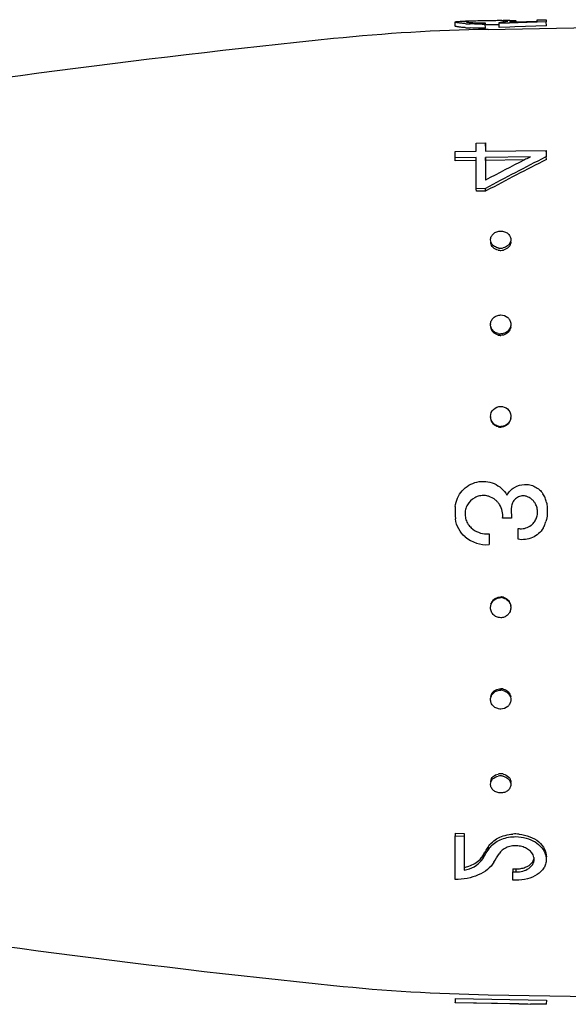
# Model space of a CAD drawing. Header units: millimetres. Extents: x -727 to 69715, y -15705 to 98123.
# Tile 194 of 256: x 45425 to 45452, y -15013 to -14965. Entities that reach past the tile are written whole.
import ezdxf

# ---------------------------------------------------------------- set-up
doc = ezdxf.new("R2010")
doc.units = ezdxf.units.MM

msp = doc.modelspace()

# ---------------------------------------------------------------- linework, layer by layer
at = {"color": 0, "linetype": 'Continuous'}
for p, q in [((45446.472, -14965.056), (45446.469, -14964.856)), ((45447.105, -14964.81), (45447.12, -14964.809)), ((45447.12, -14964.809), (45447.132, -14964.809)), ((45447.121, -14964.869), (45447.12, -14964.823)), ((45448.034, -14964.796), (45447.912, -14964.798)), ((45447.958, -14964.895), (45447.958, -14964.958)), ((45447.962, -14965.157), (45447.958, -14964.958)), ((45448.035, -14964.996), (45447.96, -14964.997)), ((45448.104, -14965.22), (45457.972, -14965.047)), ((45448.646, -14964.99), (45448.615, -14964.99)), ((45448.644, -14964.929), (45448.644, -14964.876)), ((45449.074, -14964.913), (45448.644, -14964.929)), ((45448.648, -14965.128), (45448.644, -14964.929)), ((45449.164, -14965.109), (45448.648, -14965.128)), ((45448.868, -14964.856), (45448.867, -14964.792)), ((45449.161, -14964.91), (45449.074, -14964.913)), ((45449.156, -14964.861), (45449.459, -14964.852)), ((45450.452, -14964.865), (45449.161, -14964.91)), ((45449.422, -14965.1), (45449.164, -14965.109)), ((45449.305, -14964.857), (45449.305, -14964.842)), ((45450.971, -14965.046), (45449.422, -14965.1)), ((45449.459, -14964.852), (45450.518, -14964.818)), ((45449.468, -14964.798), (45449.469, -14964.851)), ((45450.519, -14964.862), (45450.452, -14964.865)), ((45450.518, -14964.75), (45450.968, -14964.742)), ((45450.518, -14964.818), (45450.518, -14964.75)), ((45450.968, -14964.847), (45450.519, -14964.862)), ((45450.968, -14964.742), (45450.968, -14964.847)), ((45450.971, -14965.046), (45450.968, -14964.847)), ((45447.518, -14970.826), (45447.968, -14970.821)), ((45447.518, -14971.232), (45447.518, -14970.826)), ((45447.968, -14970.821), (45447.968, -14971.226)), ((45447.972, -14970.971), (45447.968, -14970.821)), ((45446.469, -14971.245), (45447.518, -14971.232)), ((45446.469, -14971.556), (45446.469, -14971.245)), ((45447.968, -14971.226), (45450.968, -14971.187)), ((45450.968, -14971.187), (45450.968, -14971.499)), ((45450.971, -14971.334), (45450.968, -14971.187)), ((45447.518, -14971.543), (45446.469, -14971.556)), ((45446.472, -14971.7), (45446.469, -14971.556)), ((45447.522, -14971.687), (45446.472, -14971.7)), ((45447.518, -14973.075), (45447.518, -14971.543)), ((45450.183, -14971.509), (45447.968, -14971.537)), ((45447.968, -14971.537), (45447.968, -14972.656)), ((45447.972, -14971.682), (45447.968, -14971.537)), ((45449.889, -14971.657), (45447.972, -14971.682)), ((45447.972, -14971.682), (45447.972, -14972.539)), ((45450.127, -14971.537), (45450.183, -14971.509)), ((45450.968, -14971.499), (45450.913, -14971.527)), ((45450.971, -14971.643), (45450.968, -14971.499)), ((45447.968, -14973.07), (45447.518, -14973.075)), ((45447.522, -14973.206), (45447.518, -14973.075)), ((45447.972, -14973.201), (45447.522, -14973.206)), ((45447.972, -14973.201), (45447.968, -14973.07)), ((45448.024, -14973.173), (45447.972, -14973.201)), ((45449.258, -14989.324), (45448.808, -14989.324)), ((45449.578, -14990.365), (45449.578, -14989.83)), ((45448.148, -14990.093), (45448.148, -14990.627)), ((45446.472, -15004.862), (45446.469, -15004.994)), ((45446.469, -15007.136), (45446.469, -15004.994)), ((45446.469, -15004.994), (45446.918, -15004.999)), ((45446.472, -15004.862), (45446.922, -15004.867)), ((45446.922, -15004.867), (45446.918, -15004.999)), ((45446.918, -15004.999), (45446.918, -15006.687)), ((45447.949, -15005.927), (45447.977, -15005.879)), ((45448.066, -15005.599), (45448.094, -15005.551)), ((45448.094, -15005.551), (45448.09, -15005.689)), ((45447.839, -15005.974), (45447.835, -15006.115)), ((45449.322, -15006.619), (45449.318, -15006.765)), ((45449.318, -15007.173), (45449.318, -15006.765)), ((45449.318, -15006.765), (45449.468, -15006.767)), ((45449.322, -15006.619), (45449.472, -15006.621)), ((45449.472, -15006.621), (45449.468, -15006.767)), ((45449.468, -15007.175), (45449.318, -15007.173)), ((45446.472, -15013.007), (45446.469, -15013.207)), ((45446.469, -15013.219), (45446.469, -15013.207)), ((45446.469, -15013.207), (45450.968, -15013.285)), ((45449.618, -15013.274), (45446.469, -15013.219)), ((45446.472, -15013.007), (45450.971, -15013.086)), ((45448.104, -15012.823), (45457.972, -15012.995)), ((45450.971, -15013.086), (45450.968, -15013.285)), ((45450.971, -15013.096), (45450.968, -15013.296)), ((45449.618, -15013.277), (45449.618, -15013.274)), ((45449.618, -15013.277), (45450.181, -15013.287)), ((45450.968, -15013.285), (45450.968, -15013.296))]:
    msp.add_line(p, q, dxfattribs=at)
for centre, radius, start, end in [((45447.587, -14956.38), 8.577, 265.8256, 266.6258), ((45447.588, -14956.529), 8.626, 265.8559, 266.6507), ((45447.736, -15000.544), 35.74, 91.0124, 91.2155), ((45447.66, -14955.126), 9.833, 266.6318, 267.396), ((45447.661, -14955.258), 9.899, 266.6567, 267.4156), ((45447.265, -14966.605), 1.789, 94.2534, 94.6326), ((45447.321, -14967.374), 2.559, 93.4587, 94.2283), ((45447.741, -14952.416), 12.544, 270.2757, 270.9914), ((45447.784, -14954.867), 10.03, 270.3767, 270.9938), ((45448.195, -14958.468), 6.424, 274.0065, 274.7622), ((45448.281, -14959.51), 5.379, 274.7701, 275.5791), ((45448.717, -14970.07), 5.28, 88.3745, 89.198), ((45449.578, -15006.899), 42.126, 90.8463, 91.0033), ((45449.292, -14987.798), 23.023, 90.5699, 90.8389), ((45449.192, -14978.002), 13.227, 90.1311, 90.5589), ((45449.675, -15055.206), 90, 91, 95.86353), ((45491.56, -15463.061), 500, 95.86353, 99.2151), ((45498.257, -15065.461), 105.191, 116.74897, 118.55954), ((45497.801, -15066.125), 105.923, 116.89327, 118.06457), ((45497.993, -15065.838), 105.279, 116.52799, 118.3353), ((45494.889, -15060.437), 99.533, 116.72558, 116.87901), ((45448.561, -14975.701), 0.34, 181.8386, 189.2299), ((45448.892, -14975.692), 0.33, 0.0012, 1.8034), ((45448.714, -14975.431), 0.578, 257.4005, 263.7792), ((45448.718, -14975.534), 0.583, 257.4385, 263.7956), ((45448.713, -14975.442), 0.567, 263.769, 270.5154), ((45448.717, -14975.545), 0.572, 263.785, 270.5156), ((45448.712, -14975.432), 0.577, 270.6142, 283.6547), ((45448.715, -14975.534), 0.582, 270.6123, 283.6161), ((45448.633, -14979.772), 0.415, 180.0036, 182.6268), ((45448.717, -14979.708), 0.529, 255.907, 262.902), ((45448.715, -14979.722), 0.515, 262.8964, 270.3352), ((45448.804, -14979.841), 0.417, 351.6852, 359.956), ((45448.72, -14979.776), 0.533, 255.9485, 262.9202), ((45448.719, -14979.791), 0.519, 262.9139, 270.3354), ((45448.689, -14984.306), 0.471, 180.0149, 185.1846), ((45448.719, -14984.296), 0.505, 254.9456, 262.2975), ((45448.723, -14984.327), 0.509, 254.989, 262.3166), ((45448.717, -14984.313), 0.488, 262.2951, 270.1426), ((45448.72, -14984.344), 0.492, 262.3136, 270.1429), ((45447.865, -14989.084), 0.878, 79.2621, 86.1049), ((45447.855, -14989.133), 0.927, 73.0793, 79.2163), ((45447.851, -14989.171), 0.963, 41.0757, 50.0119), ((45449.827, -14988.799), 0.576, 71.2532, 78.3972), ((45449.829, -14988.792), 0.569, 63.8405, 71.2552), ((45449.705, -14989.028), 0.836, 39.1305, 49.8284), ((45449.908, -14988.722), 1.078, 27.8406, 34.0296), ((45449.912, -14988.72), 1.073, 21.6663, 27.8429), ((45449.929, -14988.713), 1.054, 15.2114, 21.6682), ((45449.017, -14988.96), 1.999, 11.8346, 15.192), ((45449.13, -14989.021), 2.661, 174.2036, 187.383), ((45447.845, -14989.175), 0.97, 32.4613, 41.0443), ((45451.555, -14989.021), 2.316, 172.8168, 187.5195), ((45449.711, -14989.023), 0.828, 29.6913, 39.1293), ((45449.7, -14989.013), 0.841, 320.9239, 328.1109), ((45447.859, -14989.127), 0.893, 214.114, 220.953), ((45448.03, -14988.979), 1.119, 220.9857, 227.2244), ((45449.72, -14989.058), 0.785, 259.5616, 266.7756), ((45449.707, -14989.02), 0.831, 307.9711, 320.9467), ((45449.749, -14989.159), 1.247, 328.3633, 330.5708), ((45449.763, -14989.166), 1.23, 330.5526, 339.4593), ((45449.809, -14989.184), 1.181, 339.4729, 345.3977), ((45448.031, -14988.987), 1.644, 229.7942, 274.1007), ((45448.03, -14988.995), 1.104, 269.8741, 276.1358), ((45448.716, -14993.73), 0.489, 81.9513, 89.7929), ((45448.72, -14993.699), 0.493, 81.9697, 89.7932), ((45448.714, -14993.748), 0.507, 74.6173, 81.9539), ((45448.717, -14993.717), 0.51, 74.6606, 81.9731), ((45448.737, -14993.739), 0.481, 352.21, 354.9153), ((45448.715, -14998.321), 0.516, 82.1802, 89.6075), ((45448.718, -14998.253), 0.52, 82.1978, 89.6077), ((45448.712, -14998.338), 0.533, 75.2221, 82.1864), ((45448.716, -14998.27), 0.537, 75.2633, 82.2046), ((45448.713, -15002.607), 0.574, 89.5276, 102.6205), ((45448.717, -15002.505), 0.579, 90.4762, 102.5767), ((45448.716, -15002.489), 0.563, 89.4636, 90.4277), ((45448.713, -15002.602), 0.569, 82.706, 89.4382), ((45448.716, -15002.5), 0.574, 82.7219, 89.4383), ((45448.711, -15002.617), 0.584, 76.3765, 82.7168), ((45448.714, -15002.514), 0.588, 76.4142, 82.7332), ((45448.561, -15002.341), 0.34, 170.7701, 178.1614), ((45448.892, -15002.351), 0.33, 358.1966, 359.9988), ((45449.449, -15006.845), 1.949, 89.3478, 93.6822), ((45449.449, -15006.877), 1.981, 84.7451, 89.3338), ((45409.419, -14982.833), 44.921, 328.7834, 329.0635), ((45409.897, -14982.787), 44.466, 328.5709, 328.8521), ((45408.545, -14981.97), 46.046, 328.8521, 329.1259), ((45407.696, -14981.802), 46.929, 329.1323, 329.4032), ((45448.959, -15006.203), 1.009, 142.6891, 149.3347), ((45449.054, -15006.276), 1.129, 136.6726, 142.6957), ((45410.164, -14982.906), 44.808, 328.5423, 329.173), ((45446.97, -15005.427), 1.027, 315.4988, 321.7146), ((45447.048, -15005.489), 0.927, 321.7149, 328.509), ((45449.91, -15006.146), 0.458, 358.6045, 6.9669), ((45446.534, -15004.817), 1.908, 281.6289, 285.7619), ((45491.56, -14514.982), 500, 260.77609, 264.13647), ((45449.675, -14922.837), 90, 264.13647, 269)]:
    msp.add_arc(centre, radius, start, end, dxfattribs=at)
for points, knots in [([(45446.469, -14964.856), (45446.469, -14964.853), (45446.476, -14964.847), (45446.483, -14964.844), (45446.489, -14964.843)], [0, 0, 0, 0, 0.34526, 1, 1, 1, 1]), ([(45446.963, -14964.934), (45446.893, -14964.929), (45446.795, -14964.92), (45446.673, -14964.906), (45446.602, -14964.896), (45446.547, -14964.886), (45446.505, -14964.876), (45446.482, -14964.869), (45446.469, -14964.86), (45446.469, -14964.856)], [0, 0, 0, 0, 0.415889, 0.585993, 0.728367, 0.841268, 0.923827, 0.975949, 1, 1, 1, 1]), ([(45446.964, -14965.133), (45446.895, -14965.128), (45446.797, -14965.119), (45446.676, -14965.105), (45446.605, -14965.095), (45446.55, -14965.086), (45446.509, -14965.076), (45446.485, -14965.068), (45446.472, -14965.06), (45446.472, -14965.056)], [0, 0, 0, 0, 0.416026, 0.586157, 0.728535, 0.841423, 0.923955, 0.976034, 1, 1, 1, 1]), ([(45446.489, -14964.843), (45446.492, -14964.842), (45446.512, -14964.836), (45446.532, -14964.833), (45446.548, -14964.831)], [0, 0, 0, 0, 0.194984, 1, 1, 1, 1]), ([(45446.548, -14964.831), (45446.604, -14964.824), (45446.748, -14964.818), (45446.891, -14964.814), (45446.978, -14964.812)], [0, 0, 0, 0, 0.393124, 1, 1, 1, 1]), ([(45447.12, -14964.823), (45447.105, -14964.824), (45447.08, -14964.826), (45447.046, -14964.831), (45447.025, -14964.835), (45447.013, -14964.839), (45447.011, -14964.842)], [0, 0, 0, 0, 0.402142, 0.703286, 0.901798, 1, 1, 1, 1]), ([(45447.011, -14964.842), (45447.011, -14964.842), (45447.011, -14964.843), (45447.011, -14964.843), (45447.011, -14964.844)], [0, 0, 0, 0, 0.519614, 1, 1, 1, 1]), ([(45447.011, -14964.844), (45447.011, -14964.846), (45447.016, -14964.849), (45447.032, -14964.855), (45447.07, -14964.863), (45447.132, -14964.871), (45447.181, -14964.875), (45447.21, -14964.878)], [0, 0, 0, 0, 0.026104, 0.078509, 0.271488, 0.580502, 1, 1, 1, 1]), ([(45447.912, -14964.798), (45447.773, -14964.8), (45447.524, -14964.806), (45447.275, -14964.813), (45447.166, -14964.82)], [0, 0, 0, 0, 0.5608, 1, 1, 1, 1]), ([(45447.21, -14964.878), (45447.253, -14964.881), (45447.466, -14964.895), (45447.68, -14964.898), (45447.85, -14964.897)], [0, 0, 0, 0, 0.202928, 1, 1, 1, 1]), ([(45447.802, -14964.96), (45447.75, -14964.96), (45447.554, -14964.96), (45447.358, -14964.955), (45447.213, -14964.949)], [0, 0, 0, 0, 0.261385, 1, 1, 1, 1]), ([(45447.962, -14965.157), (45447.897, -14965.158), (45447.648, -14965.16), (45447.399, -14965.156), (45447.215, -14965.147)], [0, 0, 0, 0, 0.261104, 1, 1, 1, 1]), ([(45448.613, -14964.79), (45448.569, -14964.79), (45448.376, -14964.791), (45448.183, -14964.793), (45448.034, -14964.796)], [0, 0, 0, 0, 0.228486, 1, 1, 1, 1]), ([(45448.615, -14964.99), (45448.57, -14964.99), (45448.377, -14964.991), (45448.184, -14964.993), (45448.035, -14964.996)], [0, 0, 0, 0, 0.228577, 1, 1, 1, 1]), ([(45448.791, -14964.791), (45448.777, -14964.79), (45448.718, -14964.79), (45448.658, -14964.79), (45448.613, -14964.79)], [0, 0, 0, 0, 0.229978, 1, 1, 1, 1]), ([(45448.804, -14964.863), (45448.842, -14964.859), (45448.908, -14964.852), (45448.984, -14964.841), (45449.029, -14964.832), (45449.051, -14964.826), (45449.064, -14964.822), (45449.07, -14964.816), (45449.07, -14964.814)], [0, 0, 0, 0, 0.416564, 0.727805, 0.840468, 0.923103, 0.975235, 1, 1, 1, 1]), ([(45448.978, -14964.797), (45448.97, -14964.796), (45448.933, -14964.794), (45448.896, -14964.793), (45448.867, -14964.792)], [0, 0, 0, 0, 0.216654, 1, 1, 1, 1]), ([(45449.047, -14964.804), (45449.042, -14964.803), (45449.019, -14964.8), (45448.996, -14964.798), (45448.978, -14964.797)], [0, 0, 0, 0, 0.191517, 1, 1, 1, 1]), ([(45449.07, -14964.814), (45449.07, -14964.811), (45449.06, -14964.806), (45449.053, -14964.805), (45449.047, -14964.804)], [0, 0, 0, 0, 0.306489, 1, 1, 1, 1]), ([(45449.305, -14964.842), (45449.294, -14964.843), (45449.244, -14964.851), (45449.195, -14964.857), (45449.156, -14964.861)], [0, 0, 0, 0, 0.219199, 1, 1, 1, 1]), ([(45449.162, -14964.776), (45449.177, -14964.776), (45449.229, -14964.776), (45449.281, -14964.776), (45449.319, -14964.777)], [0, 0, 0, 0, 0.28218, 1, 1, 1, 1]), ([(45449.468, -14964.798), (45449.468, -14964.803), (45449.45, -14964.811), (45449.422, -14964.82), (45449.369, -14964.831), (45449.329, -14964.838), (45449.305, -14964.842)], [0, 0, 0, 0, 0.080473, 0.272652, 0.58028, 1, 1, 1, 1]), ([(45449.319, -14964.777), (45449.329, -14964.778), (45449.362, -14964.779), (45449.395, -14964.781), (45449.418, -14964.784)], [0, 0, 0, 0, 0.312325, 1, 1, 1, 1]), ([(45449.418, -14964.784), (45449.431, -14964.785), (45449.447, -14964.787), (45449.463, -14964.792), (45449.468, -14964.796), (45449.468, -14964.798)], [0, 0, 0, 0, 0.708486, 0.898996, 1, 1, 1, 1]), ([(45448.218, -14975.601), (45448.217, -14975.545), (45448.243, -14975.429), (45448.356, -14975.285), (45448.523, -14975.192), (45448.652, -14975.169), (45448.718, -14975.168)], [0, 0, 0, 0, 0.229393, 0.470966, 0.729703, 1, 1, 1, 1]), ([(45448.718, -14975.168), (45448.782, -14975.168), (45448.907, -14975.187), (45449.071, -14975.271), (45449.185, -14975.405), (45449.216, -14975.516), (45449.218, -14975.57)], [0, 0, 0, 0, 0.270385, 0.528616, 0.769944, 1, 1, 1, 1]), ([(45448.322, -14975.847), (45448.291, -14975.813), (45448.241, -14975.736), (45448.22, -14975.646), (45448.218, -14975.601)], [0, 0, 0, 0, 0.509651, 1, 1, 1, 1]), ([(45448.591, -14976.103), (45448.501, -14976.082), (45448.333, -14976.003), (45448.24, -14975.838), (45448.226, -14975.755)], [0, 0, 0, 0, 0.524629, 1, 1, 1, 1]), ([(45448.588, -14975.995), (45448.562, -14975.989), (45448.464, -14975.96), (45448.373, -14975.903), (45448.322, -14975.847)], [0, 0, 0, 0, 0.260211, 1, 1, 1, 1]), ([(45449.114, -14975.84), (45449.097, -14975.858), (45449.022, -14975.929), (45448.924, -14975.974), (45448.848, -14975.993)], [0, 0, 0, 0, 0.24218, 1, 1, 1, 1]), ([(45449.222, -14975.692), (45449.222, -14975.784), (45449.136, -14975.981), (45448.952, -14976.076), (45448.852, -14976.1)], [0, 0, 0, 0, 0.47302, 1, 1, 1, 1]), ([(45449.218, -14975.57), (45449.219, -14975.618), (45449.201, -14975.717), (45449.147, -14975.802), (45449.114, -14975.84)], [0, 0, 0, 0, 0.488775, 1, 1, 1, 1]), ([(45448.218, -14979.772), (45448.218, -14979.711), (45448.246, -14979.587), (45448.357, -14979.431), (45448.524, -14979.329), (45448.653, -14979.304), (45448.718, -14979.304)], [0, 0, 0, 0, 0.241806, 0.488407, 0.741812, 1, 1, 1, 1]), ([(45448.718, -14979.304), (45448.841, -14979.303), (45449.035, -14979.37), (45449.184, -14979.568), (45449.215, -14979.687), (45449.218, -14979.746)], [0, 0, 0, 0, 0.507384, 0.755665, 1, 1, 1, 1]), ([(45449.218, -14979.746), (45449.22, -14979.797), (45449.21, -14979.865), (45449.186, -14979.929), (45449.179, -14979.944)], [0, 0, 0, 0, 0.747031, 1, 1, 1, 1]), ([(45448.286, -14980.005), (45448.276, -14979.989), (45448.24, -14979.922), (45448.221, -14979.847), (45448.219, -14979.791)], [0, 0, 0, 0, 0.253103, 1, 1, 1, 1]), ([(45448.591, -14980.294), (45448.499, -14980.271), (45448.327, -14980.176), (45448.239, -14979.998), (45448.226, -14979.908)], [0, 0, 0, 0, 0.510101, 1, 1, 1, 1]), ([(45448.588, -14980.221), (45448.526, -14980.206), (45448.408, -14980.153), (45448.318, -14980.058), (45448.286, -14980.005)], [0, 0, 0, 0, 0.506643, 1, 1, 1, 1]), ([(45449.179, -14979.944), (45449.15, -14980.011), (45449.058, -14980.133), (45448.921, -14980.201), (45448.848, -14980.22)], [0, 0, 0, 0, 0.492845, 1, 1, 1, 1]), ([(45449.217, -14979.901), (45449.204, -14979.992), (45449.117, -14980.171), (45448.944, -14980.268), (45448.852, -14980.292)], [0, 0, 0, 0, 0.489899, 1, 1, 1, 1]), ([(45448.218, -14984.306), (45448.218, -14984.18), (45448.326, -14983.916), (45448.591, -14983.811), (45448.718, -14983.81)], [0, 0, 0, 0, 0.49811, 1, 1, 1, 1]), ([(45448.718, -14983.81), (45448.839, -14983.81), (45449.089, -14983.902), (45449.206, -14984.142), (45449.216, -14984.261)], [0, 0, 0, 0, 0.501804, 1, 1, 1, 1]), ([(45448.591, -14984.819), (45448.508, -14984.796), (45448.351, -14984.71), (45448.262, -14984.554), (45448.239, -14984.472)], [0, 0, 0, 0, 0.50198, 1, 1, 1, 1]), ([(45448.588, -14984.784), (45448.515, -14984.764), (45448.376, -14984.693), (45448.286, -14984.565), (45448.257, -14984.496)], [0, 0, 0, 0, 0.50114, 1, 1, 1, 1]), ([(45449.201, -14984.432), (45449.178, -14984.514), (45449.089, -14984.672), (45448.931, -14984.76), (45448.848, -14984.783)], [0, 0, 0, 0, 0.49918, 1, 1, 1, 1]), ([(45449.217, -14984.406), (45449.204, -14984.5), (45449.12, -14984.687), (45448.945, -14984.792), (45448.852, -14984.818)], [0, 0, 0, 0, 0.498032, 1, 1, 1, 1]), ([(45446.482, -14988.752), (45446.497, -14988.61), (45446.572, -14988.328), (45446.878, -14987.84), (45447.529, -14987.449), (45448.285, -14987.523), (45448.769, -14987.836), (45448.955, -14988.06), (45449.028, -14988.183)], [0, 0, 0, 0, 0.125806, 0.251598, 0.500158, 0.748611, 0.874302, 1, 1, 1, 1]), ([(45449.028, -14988.183), (45449.116, -14988.031), (45449.372, -14987.768), (45449.81, -14987.639), (45450.162, -14987.671), (45450.413, -14987.762), (45450.634, -14987.911), (45450.752, -14988.046), (45450.801, -14988.119)], [0, 0, 0, 0, 0.249691, 0.498274, 0.623384, 0.748679, 0.874168, 1, 1, 1, 1]), ([(45447.924, -14988.208), (45447.841, -14988.203), (45447.671, -14988.215), (45447.353, -14988.331), (45447.099, -14988.581), (45446.976, -14988.897), (45446.95, -14989.152), (45446.997, -14989.405), (45447.072, -14989.558), (45447.12, -14989.628)], [0, 0, 0, 0, 0.124702, 0.249421, 0.497433, 0.62303, 0.748788, 0.874419, 1, 1, 1, 1]), ([(45449.943, -14988.235), (45449.866, -14988.219), (45449.704, -14988.22), (45449.483, -14988.319), (45449.319, -14988.498), (45449.266, -14988.653), (45449.256, -14988.732)], [0, 0, 0, 0, 0.248903, 0.498305, 0.748695, 1, 1, 1, 1]), ([(45448.808, -14989.324), (45448.825, -14989.209), (45448.815, -14988.972), (45448.726, -14988.752), (45448.664, -14988.654)], [0, 0, 0, 0, 0.500135, 1, 1, 1, 1]), ([(45450.414, -14989.457), (45450.453, -14989.395), (45450.514, -14989.258), (45450.547, -14989.037), (45450.522, -14988.815), (45450.467, -14988.676), (45450.43, -14988.613)], [0, 0, 0, 0, 0.249892, 0.499949, 0.75024, 1, 1, 1, 1]), ([(45450.974, -14988.55), (45450.99, -14988.627), (45451.037, -14988.936), (45451.011, -14989.256), (45450.952, -14989.482)], [0, 0, 0, 0, 0.250786, 1, 1, 1, 1]), ([(45446.97, -14990.243), (45446.84, -14990.133), (45446.621, -14989.862), (45446.513, -14989.532), (45446.491, -14989.363)], [0, 0, 0, 0, 0.49938, 1, 1, 1, 1]), ([(45447.269, -14989.8), (45447.371, -14989.894), (45447.611, -14990.046), (45447.89, -14990.099), (45448.028, -14990.099)], [0, 0, 0, 0, 0.500561, 1, 1, 1, 1]), ([(45450.81, -14989.813), (45450.748, -14989.914), (45450.593, -14990.1), (45450.288, -14990.297), (45449.938, -14990.393), (45449.695, -14990.387), (45449.578, -14990.365)], [0, 0, 0, 0, 0.249964, 0.499879, 0.749906, 1, 1, 1, 1]), ([(45449.676, -14989.842), (45449.772, -14989.848), (45449.968, -14989.824), (45450.143, -14989.734), (45450.219, -14989.675)], [0, 0, 0, 0, 0.50069, 1, 1, 1, 1]), ([(45448.239, -14993.57), (45448.262, -14993.488), (45448.351, -14993.333), (45448.508, -14993.246), (45448.591, -14993.224)], [0, 0, 0, 0, 0.49802, 1, 1, 1, 1]), ([(45448.257, -14993.547), (45448.286, -14993.477), (45448.376, -14993.35), (45448.515, -14993.278), (45448.588, -14993.259)], [0, 0, 0, 0, 0.49886, 1, 1, 1, 1]), ([(45448.848, -14993.259), (45448.931, -14993.282), (45449.089, -14993.371), (45449.178, -14993.528), (45449.201, -14993.611)], [0, 0, 0, 0, 0.50082, 1, 1, 1, 1]), ([(45448.852, -14993.225), (45448.945, -14993.25), (45449.12, -14993.356), (45449.204, -14993.542), (45449.217, -14993.637)], [0, 0, 0, 0, 0.501968, 1, 1, 1, 1]), ([(45448.718, -14994.232), (45448.65, -14994.232), (45448.512, -14994.202), (45448.339, -14994.081), (45448.232, -14993.9), (45448.214, -14993.761), (45448.22, -14993.694)], [0, 0, 0, 0, 0.25144, 0.501784, 0.751362, 1, 1, 1, 1]), ([(45449.214, -14993.804), (45449.206, -14993.862), (45449.168, -14993.977), (45449.055, -14994.119), (45448.898, -14994.21), (45448.778, -14994.232), (45448.718, -14994.232)], [0, 0, 0, 0, 0.249231, 0.498303, 0.748586, 1, 1, 1, 1]), ([(45448.219, -14998.252), (45448.221, -14998.196), (45448.24, -14998.12), (45448.276, -14998.054), (45448.286, -14998.038)], [0, 0, 0, 0, 0.746897, 1, 1, 1, 1]), ([(45448.226, -14998.135), (45448.239, -14998.045), (45448.327, -14997.866), (45448.499, -14997.772), (45448.591, -14997.749)], [0, 0, 0, 0, 0.489899, 1, 1, 1, 1]), ([(45448.286, -14998.038), (45448.318, -14997.984), (45448.408, -14997.89), (45448.526, -14997.837), (45448.588, -14997.821)], [0, 0, 0, 0, 0.493357, 1, 1, 1, 1]), ([(45448.848, -14997.823), (45448.921, -14997.842), (45449.058, -14997.909), (45449.15, -14998.032), (45449.179, -14998.098)], [0, 0, 0, 0, 0.507155, 1, 1, 1, 1]), ([(45448.852, -14997.75), (45448.944, -14997.775), (45449.117, -14997.871), (45449.204, -14998.051), (45449.217, -14998.141)], [0, 0, 0, 0, 0.510101, 1, 1, 1, 1]), ([(45449.179, -14998.098), (45449.186, -14998.114), (45449.21, -14998.177), (45449.22, -14998.246), (45449.218, -14998.296)], [0, 0, 0, 0, 0.252969, 1, 1, 1, 1]), ([(45448.718, -14998.739), (45448.652, -14998.738), (45448.519, -14998.712), (45448.349, -14998.605), (45448.24, -14998.442), (45448.216, -14998.314), (45448.219, -14998.252)], [0, 0, 0, 0, 0.258416, 0.511779, 0.758272, 1, 1, 1, 1]), ([(45449.218, -14998.296), (45449.215, -14998.355), (45449.184, -14998.475), (45449.035, -14998.672), (45448.841, -14998.74), (45448.718, -14998.739)], [0, 0, 0, 0, 0.244335, 0.492616, 1, 1, 1, 1]), ([(45448.226, -15002.287), (45448.24, -15002.205), (45448.333, -15002.039), (45448.501, -15001.96), (45448.591, -15001.94)], [0, 0, 0, 0, 0.475371, 1, 1, 1, 1]), ([(45448.322, -15002.195), (45448.339, -15002.177), (45448.414, -15002.107), (45448.512, -15002.064), (45448.588, -15002.047)], [0, 0, 0, 0, 0.241743, 1, 1, 1, 1]), ([(45448.848, -15002.05), (45448.874, -15002.056), (45448.973, -15002.087), (45449.063, -15002.146), (45449.114, -15002.203)], [0, 0, 0, 0, 0.259523, 1, 1, 1, 1]), ([(45448.852, -15001.942), (45448.952, -15001.966), (45449.136, -15002.062), (45449.222, -15002.259), (45449.222, -15002.351)], [0, 0, 0, 0, 0.52698, 1, 1, 1, 1]), ([(45448.718, -15002.874), (45448.652, -15002.873), (45448.523, -15002.85), (45448.356, -15002.757), (45448.243, -15002.614), (45448.217, -15002.497), (45448.218, -15002.441)], [0, 0, 0, 0, 0.270297, 0.529034, 0.770607, 1, 1, 1, 1]), ([(45448.218, -15002.441), (45448.22, -15002.397), (45448.241, -15002.307), (45448.291, -15002.23), (45448.322, -15002.195)], [0, 0, 0, 0, 0.490349, 1, 1, 1, 1]), ([(45449.218, -15002.472), (45449.216, -15002.526), (45449.185, -15002.637), (45449.071, -15002.771), (45448.907, -15002.855), (45448.782, -15002.875), (45448.718, -15002.874)], [0, 0, 0, 0, 0.230056, 0.471384, 0.729615, 1, 1, 1, 1]), ([(45449.114, -15002.203), (45449.147, -15002.24), (45449.201, -15002.325), (45449.219, -15002.424), (45449.218, -15002.472)], [0, 0, 0, 0, 0.511225, 1, 1, 1, 1]), ([(45448.094, -15005.551), (45448.208, -15005.36), (45448.49, -15005.122), (45448.938, -15004.951), (45449.193, -15004.908), (45449.324, -15004.9)], [0, 0, 0, 0, 0.464053, 0.726092, 1, 1, 1, 1]), ([(45449.63, -15004.904), (45449.811, -15004.921), (45450.157, -15005.001), (45450.598, -15005.253), (45450.9, -15005.607), (45450.974, -15005.896), (45450.971, -15006.031)], [0, 0, 0, 0, 0.285569, 0.551478, 0.78834, 1, 1, 1, 1]), ([(45448.233, -15005.501), (45448.379, -15005.346), (45448.673, -15005.164), (45449.109, -15005.047), (45449.348, -15005.027), (45449.468, -15005.028)], [0, 0, 0, 0, 0.473959, 0.733478, 1, 1, 1, 1]), ([(45450.315, -15005.925), (45450.283, -15005.861), (45450.19, -15005.738), (45449.996, -15005.6), (45449.758, -15005.507), (45449.496, -15005.469), (45449.231, -15005.49), (45448.92, -15005.585), (45448.718, -15005.739), (45448.641, -15005.868)], [0, 0, 0, 0, 0.110355, 0.232071, 0.363298, 0.500079, 0.636986, 0.768855, 1, 1, 1, 1]), ([(45449.468, -15005.028), (45449.636, -15005.03), (45449.967, -15005.076), (45450.411, -15005.264), (45450.755, -15005.55), (45450.898, -15005.8), (45450.935, -15005.927)], [0, 0, 0, 0, 0.276815, 0.541296, 0.783329, 1, 1, 1, 1]), ([(45450.365, -15006.09), (45450.363, -15006.076), (45450.353, -15006.019), (45450.334, -15005.964), (45450.315, -15005.925)], [0, 0, 0, 0, 0.245195, 1, 1, 1, 1]), ([(45450.935, -15005.927), (45450.941, -15005.947), (45450.961, -15006.027), (45450.969, -15006.11), (45450.968, -15006.172)], [0, 0, 0, 0, 0.254201, 1, 1, 1, 1]), ([(45448.386, -15006.29), (45448.303, -15006.426), (45448.071, -15006.678), (45447.611, -15006.945), (45447.062, -15007.105), (45446.669, -15007.138), (45446.469, -15007.136)], [0, 0, 0, 0, 0.219385, 0.461046, 0.724092, 1, 1, 1, 1]), ([(45446.922, -15006.541), (45446.999, -15006.525), (45447.283, -15006.449), (45447.552, -15006.3), (45447.702, -15006.147)], [0, 0, 0, 0, 0.269283, 1, 1, 1, 1]), ([(45447.052, -15006.654), (45447.217, -15006.607), (45447.518, -15006.478), (45447.757, -15006.244), (45447.835, -15006.115)], [0, 0, 0, 0, 0.53047, 1, 1, 1, 1]), ([(45449.468, -15006.767), (45449.583, -15006.769), (45449.805, -15006.743), (45450.097, -15006.619), (45450.309, -15006.419), (45450.366, -15006.24), (45450.368, -15006.157)], [0, 0, 0, 0, 0.288289, 0.554647, 0.788959, 1, 1, 1, 1]), ([(45450.968, -15006.172), (45450.966, -15006.241), (45450.943, -15006.382), (45450.818, -15006.652), (45450.516, -15006.936), (45450.028, -15007.136), (45449.659, -15007.177), (45449.468, -15007.175)], [0, 0, 0, 0, 0.104904, 0.212347, 0.445391, 0.711352, 1, 1, 1, 1]), ([(45449.472, -15006.621), (45449.552, -15006.622), (45449.709, -15006.609), (45449.992, -15006.533), (45450.181, -15006.411), (45450.264, -15006.304)], [0, 0, 0, 0, 0.273822, 0.536871, 1, 1, 1, 1]), ([(45450.264, -15006.304), (45450.277, -15006.288), (45450.322, -15006.223), (45450.352, -15006.147), (45450.363, -15006.089)], [0, 0, 0, 0, 0.259352, 1, 1, 1, 1]), ([(45450.968, -15013.296), (45450.815, -15013.293), (45450.553, -15013.29), (45450.291, -15013.288), (45450.181, -15013.287)], [0, 0, 0, 0, 0.581949, 1, 1, 1, 1])]:
    msp.add_open_spline(points, degree=3, knots=knots, dxfattribs=at)
for points in [[(45448.848, -14980.22), (45448.806, -14980.231), (45448.762, -14980.237), (45448.718, -14980.237)], [(45448.852, -14980.292), (45448.81, -14980.303), (45448.766, -14980.309), (45448.722, -14980.31)], [(45448.257, -14984.496), (45448.237, -14984.449), (45448.225, -14984.399), (45448.22, -14984.349)], [(45449.216, -14984.261), (45449.221, -14984.318), (45449.216, -14984.377), (45449.201, -14984.432)], [(45448.848, -14984.783), (45448.806, -14984.795), (45448.762, -14984.801), (45448.718, -14984.801)], [(45448.852, -14984.818), (45448.81, -14984.829), (45448.766, -14984.836), (45448.722, -14984.836)], [(45448.47, -14988.433), (45448.37, -14988.349), (45448.25, -14988.284), (45448.125, -14988.246)], [(45450.244, -14988.389), (45450.194, -14988.347), (45450.139, -14988.31), (45450.08, -14988.281)], [(45448.588, -14993.259), (45448.63, -14993.247), (45448.674, -14993.241), (45448.718, -14993.241)], [(45448.591, -14993.224), (45448.633, -14993.213), (45448.678, -14993.207), (45448.722, -14993.207)], [(45448.22, -14993.694), (45448.225, -14993.643), (45448.237, -14993.593), (45448.257, -14993.547)], [(45449.201, -14993.611), (45449.216, -14993.666), (45449.221, -14993.724), (45449.216, -14993.781)], [(45448.588, -14997.821), (45448.63, -14997.811), (45448.674, -14997.805), (45448.718, -14997.805)], [(45448.591, -14997.749), (45448.633, -14997.738), (45448.678, -14997.733), (45448.722, -14997.733)]]:
    msp.add_open_spline(points, degree=3, dxfattribs=at)

doc.saveas('drawing.dxf')
